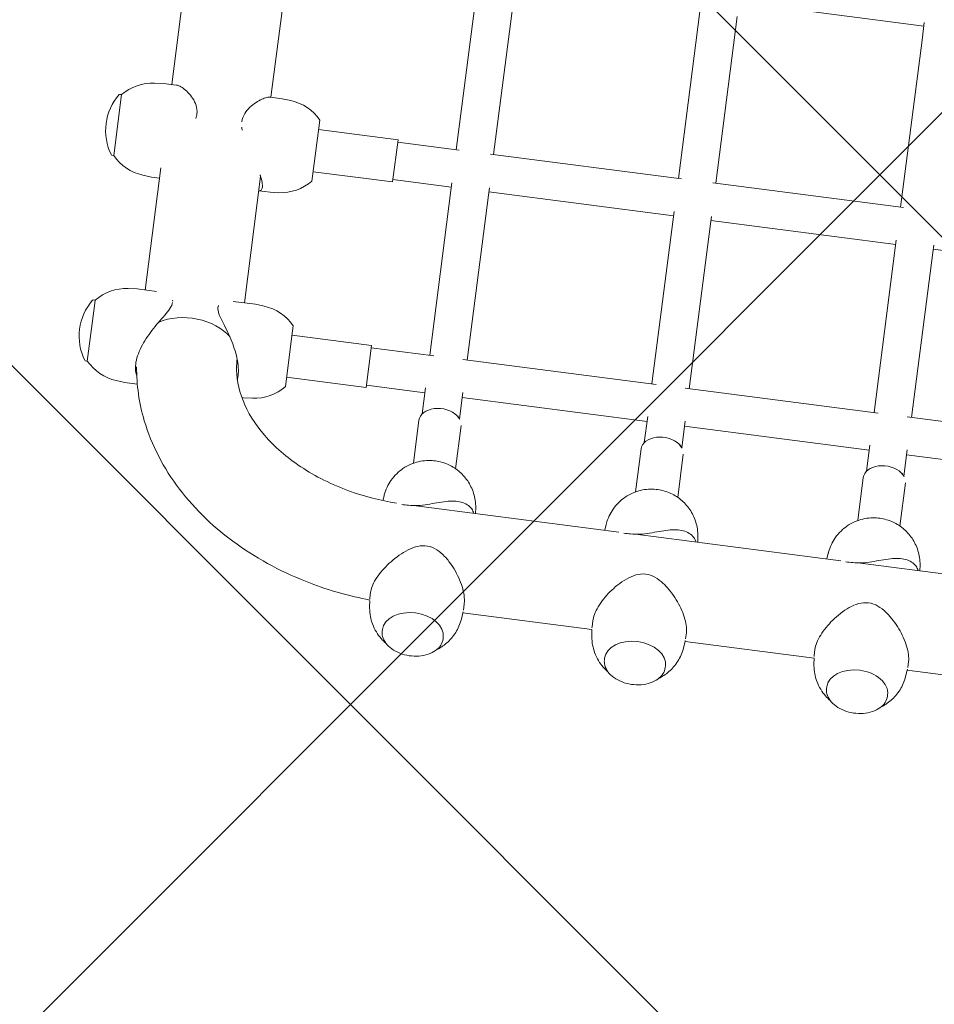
# Model space of a CAD drawing. Header units: metres. Extents: x 5509548 to 5517943, y 5680530 to 5684871.
# Tile 36 of 256: x 5516083.342 to 5516083.73, y 5683294.377 to 5683294.795. Entities that reach past the tile are written whole.
import ezdxf
from ezdxf import colors
from ezdxf.entities.mleader import LeaderData, LeaderLine
from ezdxf.math import Vec2, Vec3

# ---------------------------------------------------------------- set-up
doc = ezdxf.new("R2010")
doc.units = ezdxf.units.M
doc.layers.get('0').update_dxf_attribs({"linetype": 'CONTINUOUS', "lineweight": 18})
for name, color, linetype in [('A-Nawierzchnie', 41, 'CONTINUOUS'), ('A-Plac-Zabaw', 81, 'CONTINUOUS'), ('org', 1, 'CONTINUOUS')]:
    doc.layers.add(name, color=color, linetype=linetype)
doc.styles.get("Standard").update_dxf_attribs({"font": 'simplex.shx'})

# ---------------------------------------------------------------- blocks, each defined once
blk = doc.blocks.new('A$C615C02F7')
at = {"lineweight": 0}
for p, q in [((1093.799738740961, 307.7746992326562), (1093.799738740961, 307.6853169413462)), ((1096.157898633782, 307.6853169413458), (1093.799738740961, 307.6853169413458)), ((1096.399738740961, 307.6853169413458), (1096.157898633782, 307.6853169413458)), ((1096.399738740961, 307.7746992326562), (1096.399738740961, 307.6853169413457)), ((1102.585130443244, 307.7746992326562), (1102.585130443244, 307.6853169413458)), ((1105.185130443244, 307.6853169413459), (1102.585130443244, 307.6853169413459)), ((1105.185130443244, 307.7746992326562), (1105.185130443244, 307.6853169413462)), ((1093.132676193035, 306.3617937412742), (1093.099738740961, 305.9853169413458)), ((1097.066801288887, 306.3617937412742), (1097.099738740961, 305.9853169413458)), ((1101.918067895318, 306.3617937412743), (1101.885130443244, 305.985316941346)), ((1105.85219299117, 306.3617937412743), (1105.885130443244, 305.985316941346)), ((1093.099738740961, 305.4573247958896), (1093.099738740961, 305.9853169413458)), ((1097.099738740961, 305.1568038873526), (1097.099738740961, 305.9853169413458)), ((1101.885130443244, 305.6353169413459), (1101.885130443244, 305.9853169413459)), ((1105.885130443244, 305.445223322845), (1105.885130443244, 305.9853169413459)), ((1102.316518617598, 305.6353169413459), (1097.099738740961, 305.6353169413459)), ((1112.405232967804, 305.6353169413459), (1105.885130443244, 305.6353169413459)), ((1097.099738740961, 301.8738299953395), (1097.099738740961, 300.915316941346)), ((1094.599738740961, 301.3629248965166), (1094.599738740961, 301.3926958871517)), ((1097.099738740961, 301.3953169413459), (1102.498906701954, 301.3953169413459)), ((1101.885130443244, 301.3953169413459), (1101.885130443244, 300.915316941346)), ((1105.885130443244, 301.4173151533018), (1105.885130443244, 300.915316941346)), ((1105.885130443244, 301.3953169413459), (1112.524232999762, 301.3953169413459)), ((1093.099738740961, 300.984676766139), (1093.099738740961, 300.915316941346)), ((1093.132676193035, 300.5388401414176), (1093.099738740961, 300.915316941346)), ((1097.066801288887, 300.5388401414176), (1097.099738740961, 300.915316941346)), ((1101.918067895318, 300.5388401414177), (1101.885130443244, 300.915316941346)), ((1105.85219299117, 300.5388401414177), (1105.885130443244, 300.915316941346)), ((1093.799738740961, 299.215316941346), (1096.182405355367, 299.215316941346)), ((1094.199738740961, 295.8153169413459), (1094.199738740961, 299.215316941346)), ((1095.999738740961, 295.8153169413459), (1095.999738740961, 299.215316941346)), ((1096.182405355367, 299.215316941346), (1096.399738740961, 299.215316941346)), ((1102.585130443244, 299.215316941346), (1104.413548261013, 299.215316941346)), ((1102.985130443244, 295.8153169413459), (1102.985130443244, 299.215316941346)), ((1104.413548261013, 299.215316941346), (1105.185130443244, 299.215316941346)), ((1104.785130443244, 295.8153169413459), (1104.785130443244, 299.215316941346)), ((1094.199738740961, 295.8153169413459), (1095.999738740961, 295.8153169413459)), ((1094.299738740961, 293.3153169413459), (1094.299738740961, 295.8153169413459)), ((1095.899738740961, 293.1379912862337), (1095.899738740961, 295.8153169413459)), ((1102.985130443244, 295.8153169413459), (1104.785130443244, 295.8153169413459)), ((1103.085130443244, 293.3153169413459), (1103.085130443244, 295.815316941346)), ((1104.685130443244, 293.1874777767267), (1104.685130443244, 295.815316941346)), ((1084.978154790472, 294.4759983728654), (1085.253432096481, 294.5088289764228)), ((1085.623433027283, 294.515316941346), (1085.362409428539, 294.515316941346)), ((1089.742929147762, 294.4759983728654), (1089.534092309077, 294.5009050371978)), ((1084.045494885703, 293.815316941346), (1084.111276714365, 293.815316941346)), ((1093.112072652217, 293.4153169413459), (1091.272060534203, 293.4153169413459)), ((1089.491581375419, 284.4081330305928), (1089.491581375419, 293.1858959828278)), ((1093.391217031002, 293.3153169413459), (1094.510397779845, 293.3153169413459)), ((1095.899738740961, 293.3153169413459), (1102.947233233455, 293.3153169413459)), ((1102.947233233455, 293.3153169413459), (1103.264494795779, 293.3153169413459)), ((1104.685130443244, 293.3153169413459), (1111.814210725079, 293.3153169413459)), ((1095.899738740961, 283.6379912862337), (1095.899738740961, 291.8926425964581)), ((1104.685130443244, 283.6874777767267), (1104.685130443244, 291.8431561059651)), ((1093.112072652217, 291.615316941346), (1091.272060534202, 291.615316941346)), ((1093.391217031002, 291.7153169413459), (1094.510397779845, 291.7153169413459)), ((1094.299738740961, 283.8153169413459), (1094.299738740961, 291.7153169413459)), ((1095.899738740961, 291.7153169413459), (1102.947233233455, 291.7153169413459)), ((1102.947233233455, 291.7153169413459), (1103.264494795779, 291.7153169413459)), ((1103.085130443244, 283.8153169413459), (1103.085130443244, 291.7153169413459)), ((1104.685130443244, 291.7153169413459), (1111.814210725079, 291.7153169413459)), ((1084.045494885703, 291.215316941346), (1084.111276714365, 291.215316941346)), ((1084.978154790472, 290.5546355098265), (1085.253432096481, 290.5218049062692)), ((1085.251581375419, 285.0086082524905), (1085.251581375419, 290.5220256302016)), ((1085.623433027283, 290.515316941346), (1085.362409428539, 290.515316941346)), ((1089.742929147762, 290.5546355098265), (1089.491581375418, 290.5246588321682)), ((1084.978154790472, 284.9759983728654), (1085.25343209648, 285.0088289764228)), ((1085.620158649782, 285.015316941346), (1085.362409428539, 285.015316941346)), ((1089.742929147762, 284.9759983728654), (1089.491581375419, 285.0059750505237)), ((1084.045494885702, 284.315316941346), (1084.111276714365, 284.315316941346)), ((1093.112072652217, 283.9153169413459), (1091.272060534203, 283.9153169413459)), ((1093.391217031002, 283.8153169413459), (1094.510397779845, 283.8153169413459)), ((1095.899738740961, 283.8153169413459), (1102.947233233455, 283.8153169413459)), ((1102.947233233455, 283.8153169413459), (1103.264494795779, 283.8153169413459)), ((1104.685130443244, 283.8153169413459), (1111.814210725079, 283.8153169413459)), ((1089.491581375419, 274.9081330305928), (1089.491581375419, 283.6858959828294)), ((1093.391217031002, 282.2153169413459), (1094.510397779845, 282.2153169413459)), ((1094.299738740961, 274.3153169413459), (1094.299738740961, 282.215316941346)), ((1095.899738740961, 274.1379912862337), (1095.899738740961, 282.3926425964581)), ((1095.899738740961, 282.2153169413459), (1102.947233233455, 282.2153169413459)), ((1102.947233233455, 282.2153169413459), (1103.264494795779, 282.2153169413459)), ((1103.085130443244, 274.315316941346), (1103.085130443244, 282.2153169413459)), ((1104.685130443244, 274.1874777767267), (1104.685130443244, 282.3431561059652)), ((1104.685130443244, 282.2153169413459), (1111.814210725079, 282.2153169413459)), ((1112.421216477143, 274.315316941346), (1112.421216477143, 282.2153169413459)), ((1093.112072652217, 282.115316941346), (1091.272060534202, 282.115316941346)), ((1084.045494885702, 281.715316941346), (1084.111276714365, 281.715316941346)), ((1084.978154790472, 281.0546355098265), (1085.25343209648, 281.0218049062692)), ((1085.251581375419, 275.5086082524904), (1085.251581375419, 281.0220256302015)), ((1085.620158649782, 281.015316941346), (1085.362409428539, 281.015316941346)), ((1089.742929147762, 281.0546355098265), (1089.491581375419, 281.0246588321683)), ((1084.978154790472, 275.4759983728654), (1085.253432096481, 275.5088289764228)), ((1085.619995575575, 275.5153169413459), (1085.362409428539, 275.5153169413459)), ((1089.742929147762, 275.4759983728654), (1089.491581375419, 275.5059750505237)), ((1084.045494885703, 274.815316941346), (1084.111276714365, 274.815316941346)), ((1093.112072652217, 274.4153169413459), (1091.272060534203, 274.4153169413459)), ((1093.391217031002, 274.3153169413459), (1094.510397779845, 274.3153169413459)), ((1095.899738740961, 274.3153169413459), (1102.947233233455, 274.3153169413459)), ((1102.947233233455, 274.3153169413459), (1103.264494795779, 274.3153169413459)), ((1104.685130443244, 274.3153169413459), (1111.814210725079, 274.3153169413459)), ((1111.814210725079, 274.3153169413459), (1112.57270022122, 274.3153169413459)), ((1089.491581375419, 265.4081330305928), (1089.491581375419, 274.1858959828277)), ((1093.112072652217, 272.615316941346), (1091.272060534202, 272.615316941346)), ((1093.391217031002, 272.7153169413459), (1094.510397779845, 272.7153169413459)), ((1094.299738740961, 264.8153169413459), (1094.299738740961, 272.7153169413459)), ((1095.899738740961, 264.6379912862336), (1095.899738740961, 272.8926425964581)), ((1095.899738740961, 272.7153169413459), (1102.947233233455, 272.7153169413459)), ((1102.947233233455, 272.7153169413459), (1103.264494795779, 272.7153169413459)), ((1103.085130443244, 264.8153169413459), (1103.085130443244, 272.715316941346)), ((1084.045494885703, 272.215316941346), (1084.111276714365, 272.215316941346)), ((1084.978154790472, 271.5546355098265), (1085.253432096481, 271.5218049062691)), ((1085.251581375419, 266.0086082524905), (1085.251581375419, 271.5220256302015)), ((1085.619995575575, 271.5153169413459), (1085.362409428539, 271.5153169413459)), ((1089.742929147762, 271.5546355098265), (1089.491581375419, 271.5246588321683))]:
    blk.add_line(p, q, dxfattribs=at)
for centre, radius, start, end in [((1095.099738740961, 305.8728169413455), 2.312500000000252, 56.05875755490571, 123.9412424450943), ((1103.885130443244, 305.8728169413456), 2.312500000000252, 56.05875755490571, 123.9412424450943), ((1095.125065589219, 306.1874822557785), 2.000000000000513, 131.5033183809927, 174.9999999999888), ((1093.819738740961, 307.7746992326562), 0.01999999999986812, 123.9412424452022, 180.0000000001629), ((1096.379738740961, 307.7746992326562), 0.01999999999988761, 359.9999999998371, 56.05875755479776), ((1095.074411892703, 306.1874822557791), 2.000000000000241, 4.999999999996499, 48.49668161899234), ((1103.910457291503, 306.1874822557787), 2.000000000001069, 131.5033183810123, 174.9999999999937), ((1102.605130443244, 307.7746992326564), 0.01999999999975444, 123.9412424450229, 180.0000000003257), ((1105.165130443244, 307.7746992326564), 0.01999999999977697, 359.9999999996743, 56.05875755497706), ((1103.859803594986, 306.1874822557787), 2.00000000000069, 5.000000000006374, 48.49668161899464), ((1095.125065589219, 300.7131516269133), 2.000000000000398, 185.0000000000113, 228.4966816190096), ((1095.074411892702, 300.7131516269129), 2.000000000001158, 311.5033183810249, 355.0000000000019), ((1103.910457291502, 300.7131516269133), 2.000000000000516, 185.0000000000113, 228.4966816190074), ((1103.859803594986, 300.7131516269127), 2.000000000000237, 311.5033183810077, 355.0000000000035)]:
    blk.add_arc(centre, radius, start, end, dxfattribs=at)
for centre, major_axis, ratio, start_param, end_param in [((1094.731185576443, 303.5153169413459), (-1.042499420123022e-13, 2.119999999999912), 0.6770245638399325, -2.491027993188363, -0.8647562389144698), ((1085.362409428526, 292.5153169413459), (2.492823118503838e-11, 2.00000000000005), 0.6770245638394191, 8.418799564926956e-12, 0.08056969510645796), ((1084.111276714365, 292.515316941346), (1.13686837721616e-13, -1.299999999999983), 0.677024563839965, 0, 3.141592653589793), ((1085.362409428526, 292.515316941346), (2.492815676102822e-11, -2.000000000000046), 0.6770245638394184, -0.08056969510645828, -8.419112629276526e-12), ((1085.362409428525, 283.0153169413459), (2.492823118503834e-11, 2.000000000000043), 0.6770245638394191, 8.418799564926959e-12, 0.08056969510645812), ((1084.111276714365, 283.015316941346), (0, -1.300000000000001), 0.6770245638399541, 7.02073280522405e-14, 3.141592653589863), ((1085.362409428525, 283.0153169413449), (2.504139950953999e-11, -1.999999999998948), 0.6770245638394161, -0.0805696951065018, -8.418404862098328e-12), ((1085.362409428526, 273.5153169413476), (2.487606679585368e-11, 1.999999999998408), 0.677024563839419, 8.380385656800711e-12, 0.08056969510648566), ((1084.111276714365, 273.515316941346), (9.742403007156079e-14, 1.299999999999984), 0.677024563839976, -1.570796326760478, 6.927791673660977e-14), ((1084.111276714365, 273.515316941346), (0, -1.300000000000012), 0.6770245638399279, 0, 1.57079632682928), ((1085.362409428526, 273.5153169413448), (2.487607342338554e-11, -1.999999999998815), 0.6770245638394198, -0.08056969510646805, -8.379241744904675e-12)]:
    blk.add_ellipse(centre, major_axis=major_axis, ratio=ratio, start_param=start_param, end_param=end_param, dxfattribs=at)
at = {"lineweight": 0, "extrusion": (0, 0, -1)}
for centre, major_axis, ratio, start_param, end_param in [((1094.731185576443, 303.5153169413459), (-1.040278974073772e-13, -2.119999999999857), 0.67702456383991, -2.276836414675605, -0.6505646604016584), ((1093.112072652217, 292.5153169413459), (0, 0.8999999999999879), 0.6770245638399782, -1.012523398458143e-13, 2.416886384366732), ((1093.112072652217, 292.5153169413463), (-6.444844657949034e-13, -0.9000000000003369), 0.6770245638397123, -0.7247062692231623, -4.940492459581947e-13), ((1093.112072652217, 283.0153169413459), (0, 0.8999999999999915), 0.6770245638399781, -1.012523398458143e-13, 2.416886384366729), ((1093.112072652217, 283.0153169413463), (-5.594413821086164e-13, -0.9000000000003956), 0.677024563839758, -0.7247062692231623, -5.234701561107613e-13), ((1093.112072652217, 273.5153169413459), (0, 0.899999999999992), 0.6770245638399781, -1.012523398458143e-13, 2.416886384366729), ((1093.112072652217, 273.5153169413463), (-5.592748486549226e-13, -0.9000000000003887), 0.6770245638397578, -0.7247062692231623, -5.164757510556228e-13)]:
    blk.add_ellipse(centre, major_axis=major_axis, ratio=ratio, start_param=start_param, end_param=end_param, dxfattribs=at)
at = {"lineweight": 0}
for points, knots in [([(1085.283250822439, 294.5118963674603), (1085.338985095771, 295.3872905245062), (1085.468354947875, 296.2556302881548), (1085.947814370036, 298.260662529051), (1086.363077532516, 299.374420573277), (1087.45216151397, 301.4112087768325), (1088.12632429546, 302.3346674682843), (1089.70554893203, 303.8936831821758), (1090.612415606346, 304.5289575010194), (1092.309342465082, 305.278134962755), (1093.059141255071, 305.4879459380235), (1093.822859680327, 305.5804448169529)], [4.798683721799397, 4.798683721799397, 4.798683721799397, 4.798683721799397, 5.026548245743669, 5.026548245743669, 5.340707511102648, 5.340707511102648, 5.654866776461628, 5.654866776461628, 5.969026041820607, 5.969026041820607, 6.194283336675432, 6.194283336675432, 6.194283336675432, 6.194283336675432]), ([(1096.727677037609, 304.4160933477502), (1096.644069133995, 304.4160933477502), (1096.552594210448, 304.4465894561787), (1096.357003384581, 304.5428222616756), (1096.252686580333, 304.6081190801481), (1096.032029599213, 304.7520878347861), (1095.91580357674, 304.8307548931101), (1095.676085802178, 304.9866392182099), (1095.552591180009, 305.0639095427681), (1095.314109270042, 305.2020740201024), (1095.190913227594, 305.2685622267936), (1094.93678340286, 305.3905856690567), (1094.805835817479, 305.4460916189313), (1094.54538549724, 305.5379210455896), (1094.415582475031, 305.5743205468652), (1094.16660873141, 305.6230302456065), (1094.047444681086, 305.6353169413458), (1093.828400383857, 305.6353169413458), (1093.725259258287, 305.6230302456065), (1093.563489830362, 305.580442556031), (1093.500177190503, 305.5554592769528), (1093.443729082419, 305.5248045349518)], [0, 0, 0, 0, 0.4317786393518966, 0.4317786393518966, 0.8635572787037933, 0.8635572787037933, 1.29533591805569, 1.29533591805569, 1.727114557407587, 1.727114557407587, 2.13077413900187, 2.13077413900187, 2.534433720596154, 2.534433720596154, 2.938093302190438, 2.938093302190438, 3.341752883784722, 3.341752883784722, 3.745412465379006, 3.745412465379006, 4.047605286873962, 4.047605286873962, 4.047605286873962, 4.047605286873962]), ([(1105.885130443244, 305.445223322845), (1105.885091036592, 305.4100706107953), (1105.879071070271, 305.3710973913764), (1105.850907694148, 305.2685622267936), (1105.82253519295, 305.2020740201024), (1105.747452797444, 305.0639095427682), (1105.696700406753, 304.9866392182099), (1105.572819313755, 304.8307548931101), (1105.499789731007, 304.7520878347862), (1105.333492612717, 304.6081190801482), (1105.240506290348, 304.5428222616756), (1105.0330919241, 304.4465894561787), (1104.918617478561, 304.4160933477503), (1104.723652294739, 304.4160933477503), (1104.65704932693, 304.4243108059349), (1104.590413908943, 304.4389092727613)], [4.278008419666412, 4.278008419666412, 4.278008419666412, 4.278008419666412, 4.552731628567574, 4.552731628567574, 4.956391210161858, 4.956391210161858, 5.388169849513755, 5.388169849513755, 5.819948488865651, 5.819948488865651, 6.251727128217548, 6.251727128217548, 6.683505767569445, 6.683505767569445, 6.907639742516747, 6.907639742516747, 6.907639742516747, 6.907639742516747]), ([(1093.837404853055, 301.2735744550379), (1093.887514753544, 301.2680906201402), (1093.939410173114, 301.265316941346), (1094.104711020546, 301.265316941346), (1094.226071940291, 301.2776036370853), (1094.478565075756, 301.3263133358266), (1094.609691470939, 301.3627128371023), (1094.87187579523, 301.4545422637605), (1095.00323706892, 301.5100482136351), (1095.257378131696, 301.6320716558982), (1095.380172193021, 301.6985598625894), (1095.61719853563, 301.8367243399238), (1095.739540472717, 301.913994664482), (1095.976168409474, 302.0698789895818), (1096.090460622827, 302.1485460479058), (1096.306517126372, 302.2925148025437), (1096.408176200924, 302.3578116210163), (1096.597672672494, 302.4540444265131), (1096.685710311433, 302.4845405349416), (1096.765379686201, 302.4845405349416)], [9.83346872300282, 9.83346872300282, 9.83346872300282, 9.83346872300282, 10.02525865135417, 10.02525865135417, 10.42891823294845, 10.42891823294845, 10.83257781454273, 10.83257781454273, 11.23623739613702, 11.23623739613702, 11.6398969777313, 11.6398969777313, 12.0716756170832, 12.0716756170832, 12.5034542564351, 12.5034542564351, 12.93523289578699, 12.93523289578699, 13.36701153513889, 13.36701153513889, 13.36701153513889, 13.36701153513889]), ([(1104.698080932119, 302.4845405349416), (1104.829580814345, 302.4845405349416), (1104.947743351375, 302.4540444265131), (1105.163380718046, 302.3578116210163), (1105.260911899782, 302.2925148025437), (1105.437096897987, 302.1485460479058), (1105.515466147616, 302.0698789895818), (1105.650601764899, 301.913994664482), (1105.707270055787, 301.8367243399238), (1105.793983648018, 301.6985598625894), (1105.828458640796, 301.6320716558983), (1105.873346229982, 301.5138478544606), (1105.88511371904, 301.4614771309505), (1105.885130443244, 301.4173151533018)], [0, 0, 0, 0, 0.4317786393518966, 0.4317786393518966, 0.8635572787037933, 0.8635572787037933, 1.29533591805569, 1.29533591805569, 1.727114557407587, 1.727114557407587, 2.13077413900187, 2.13077413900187, 2.509294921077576, 2.509294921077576, 2.509294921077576, 2.509294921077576]), ([(1089.498343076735, 293.9090053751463), (1089.522220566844, 294.6037075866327), (1089.609844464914, 295.2932608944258), (1089.930611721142, 296.7330645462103), (1090.188193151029, 297.4700376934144), (1090.830500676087, 298.780708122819), (1091.215077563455, 299.3534601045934), (1092.060701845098, 300.3005428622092), (1092.522189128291, 300.6677263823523), (1093.461534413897, 301.1870199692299), (1093.937628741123, 301.3332106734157), (1094.505583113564, 301.3890603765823), (1094.603599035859, 301.3943045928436), (1094.701600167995, 301.395184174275)], [4.759057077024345, 4.759057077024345, 4.759057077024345, 4.759057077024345, 5.00633368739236, 5.00633368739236, 5.299845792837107, 5.299845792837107, 5.593824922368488, 5.593824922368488, 5.89678144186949, 5.89678144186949, 6.210940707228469, 6.210940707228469, 6.276579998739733, 6.276579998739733, 6.276579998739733, 6.276579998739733]), ([(1101.886166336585, 301.3953169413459), (1101.890074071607, 301.3556492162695), (1101.904999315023, 301.3239110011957), (1101.96020812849, 301.2776036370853), (1102.00311431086, 301.265316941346), (1102.112499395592, 301.265316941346), (1102.180606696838, 301.2776036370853), (1102.339261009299, 301.3263133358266), (1102.429789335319, 301.3627128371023), (1102.539480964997, 301.4141786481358), (1102.551422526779, 301.41986993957), (1102.563463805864, 301.4256898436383)], [9.25775601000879, 9.25775601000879, 9.25775601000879, 9.25775601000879, 9.621599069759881, 9.621599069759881, 10.02525865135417, 10.02525865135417, 10.42891823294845, 10.42891823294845, 10.83257781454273, 10.83257781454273, 10.8813803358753, 10.8813803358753, 10.8813803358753, 10.8813803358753]), ([(1083.55859835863, 293.6022185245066), (1083.608268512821, 293.6771894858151), (1083.665808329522, 293.7530281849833), (1083.873935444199, 293.9857652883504), (1084.059556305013, 294.1427558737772), (1084.485581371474, 294.3639946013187), (1084.706506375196, 294.4388133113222), (1084.953682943, 294.4729641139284), (1084.965904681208, 294.4745373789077), (1084.978154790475, 294.4759983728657)], [5.486963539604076, 5.486963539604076, 5.486963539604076, 5.486963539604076, 5.635168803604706, 5.635168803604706, 5.945099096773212, 5.945099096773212, 6.189916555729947, 6.189916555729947, 6.202615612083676, 6.202615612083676, 6.202615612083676, 6.202615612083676]), ([(1085.623433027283, 294.515316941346), (1085.654004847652, 294.5152931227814), (1085.68560247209, 294.5135474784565), (1085.808953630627, 294.5003124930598), (1085.909528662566, 294.4766638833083), (1086.122693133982, 294.4024506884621), (1086.235272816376, 294.3519099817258), (1086.463011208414, 294.2291544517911), (1086.578424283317, 294.1568226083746), (1086.802635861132, 293.9981087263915), (1086.911426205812, 293.9117289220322), (1087.120170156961, 293.7288215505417), (1087.227288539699, 293.6248630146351), (1087.428468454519, 293.4033205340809), (1087.522614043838, 293.2858122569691), (1087.685304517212, 293.0411957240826), (1087.753901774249, 292.9143659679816), (1087.848785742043, 292.6508204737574), (1087.874846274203, 292.5139637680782), (1087.860726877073, 292.2268678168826), (1087.821313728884, 292.0922198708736), (1087.700896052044, 291.8365771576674), (1087.620104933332, 291.715463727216), (1087.434075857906, 291.4855261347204), (1087.328813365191, 291.3769894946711), (1087.106864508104, 291.176227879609), (1086.990101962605, 291.0840873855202), (1086.764585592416, 290.9259537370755), (1086.647971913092, 290.8532582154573), (1086.409642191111, 290.7249016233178), (1086.287934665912, 290.6692456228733), (1086.049866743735, 290.5819662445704), (1085.933242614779, 290.5502694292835), (1085.75376302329, 290.5210491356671), (1085.68660000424, 290.515368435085), (1085.623433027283, 290.515316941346)], [3.197384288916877, 3.197384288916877, 3.197384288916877, 3.197384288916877, 3.341752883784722, 3.341752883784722, 3.745412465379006, 3.745412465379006, 4.14907204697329, 4.14907204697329, 4.552731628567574, 4.552731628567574, 4.956391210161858, 4.956391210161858, 5.388169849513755, 5.388169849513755, 5.819948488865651, 5.819948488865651, 6.251727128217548, 6.251727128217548, 6.683505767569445, 6.683505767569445, 7.115284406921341, 7.115284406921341, 7.547063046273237, 7.547063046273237, 7.978841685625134, 7.978841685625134, 8.41062032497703, 8.41062032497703, 8.814279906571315, 8.814279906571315, 9.217939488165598, 9.217939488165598, 9.621599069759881, 9.621599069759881, 9.880890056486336, 9.880890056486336, 9.880890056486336, 9.880890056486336]), ([(1089.742929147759, 290.5546355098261), (1089.953521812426, 290.5797515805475), (1090.154558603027, 290.6389376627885), (1090.523715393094, 290.8069386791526), (1090.687086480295, 290.9186257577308), (1090.97933671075, 291.1760501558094), (1091.097198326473, 291.3237565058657), (1091.299574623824, 291.6451069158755), (1091.36984647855, 291.8169002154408), (1091.473334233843, 292.1831833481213), (1091.494746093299, 292.3749435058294), (1091.484047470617, 292.7767807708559), (1091.447740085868, 292.9879231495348), (1091.287444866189, 293.4097487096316), (1091.174803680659, 293.6193665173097), (1090.847148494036, 293.9857652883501), (1090.661527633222, 294.1427558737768), (1090.235502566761, 294.3639946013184), (1090.014577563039, 294.4388133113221), (1089.767400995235, 294.4729641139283), (1089.755179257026, 294.4745373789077), (1089.74292914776, 294.4759983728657)], [3.22216234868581, 3.22216234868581, 3.22216234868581, 3.22216234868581, 3.440472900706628, 3.440472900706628, 3.679322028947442, 3.679322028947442, 3.963137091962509, 3.963137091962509, 4.317042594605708, 4.317042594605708, 4.751694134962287, 4.751694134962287, 5.223854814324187, 5.223854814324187, 5.635168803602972, 5.635168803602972, 5.94509909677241, 5.94509909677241, 6.189916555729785, 6.189916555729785, 6.202615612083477, 6.202615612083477, 6.202615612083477, 6.202615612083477]), ([(1084.045494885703, 291.215316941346), (1083.951601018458, 291.215316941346), (1083.857761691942, 291.2373339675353), (1083.679193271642, 291.3230829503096), (1083.594574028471, 291.3871489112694), (1083.442760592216, 291.5512219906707), (1083.37577066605, 291.6516048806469), (1083.266617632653, 291.8782923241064), (1083.224548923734, 292.0046468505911), (1083.169629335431, 292.27033008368), (1083.156789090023, 292.4096147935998), (1083.161588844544, 292.6870760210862), (1083.179222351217, 292.8252051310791), (1083.24326060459, 293.0864635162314), (1083.289659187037, 293.209547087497), (1083.406756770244, 293.4281916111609), (1083.477435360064, 293.5237310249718), (1083.63602931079, 293.6771050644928), (1083.723879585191, 293.735069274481), (1083.89067343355, 293.8003924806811), (1083.968073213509, 293.815316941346), (1084.045494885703, 293.815316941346)], [3.141592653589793, 3.141592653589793, 3.141592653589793, 3.141592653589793, 3.455922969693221, 3.455922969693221, 3.773276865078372, 3.773276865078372, 4.094172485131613, 4.094172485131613, 4.416056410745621, 4.416056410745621, 4.737934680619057, 4.737934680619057, 5.059755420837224, 5.059755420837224, 5.381649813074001, 5.381649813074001, 5.703484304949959, 5.703484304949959, 6.023999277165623, 6.023999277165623, 6.283185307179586, 6.283185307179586, 6.283185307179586, 6.283185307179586]), ([(1089.515986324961, 293.0087156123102), (1089.491947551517, 293.1481933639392), (1089.481657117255, 293.2763360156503), (1089.473903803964, 293.4959065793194), (1089.474329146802, 293.5899865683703), (1089.474498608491, 293.6783784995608)], [0, 0, 0, 0, 0.4317786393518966, 0.4317786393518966, 0.7940899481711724, 0.7940899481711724, 0.7940899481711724, 0.7940899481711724]), ([(1089.491581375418, 290.6008612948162), (1089.55699172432, 290.6315001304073), (1089.615857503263, 290.6704014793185), (1089.731530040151, 290.7764904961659), (1089.783179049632, 290.8485257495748), (1089.858642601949, 291.010964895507), (1089.882582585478, 291.1015355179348), (1089.906196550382, 291.2926852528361), (1089.905905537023, 291.3932656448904), (1089.887839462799, 291.6011292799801), (1089.868063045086, 291.7165192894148), (1089.812072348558, 291.9570643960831), (1089.775872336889, 292.0821566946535), (1089.696647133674, 292.3376973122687), (1089.653713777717, 292.4678860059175), (1089.575201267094, 292.7335742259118), (1089.540025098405, 292.8692378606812), (1089.515986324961, 293.0087156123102)], [10.1135148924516, 10.1135148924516, 10.1135148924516, 10.1135148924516, 10.42891823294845, 10.42891823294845, 10.83257781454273, 10.83257781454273, 11.23623739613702, 11.23623739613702, 11.6398969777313, 11.6398969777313, 12.0716756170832, 12.0716756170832, 12.5034542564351, 12.5034542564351, 12.93523289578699, 12.93523289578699, 13.36701153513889, 13.36701153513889, 13.36701153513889, 13.36701153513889]), ([(1084.978154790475, 290.5546355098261), (1084.767562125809, 290.5797515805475), (1084.566525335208, 290.6389376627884), (1084.197368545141, 290.8069386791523), (1084.03399745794, 290.9186257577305), (1083.755906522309, 291.1635781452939), (1083.645230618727, 291.2976546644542), (1083.55859835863, 291.4284153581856)], [3.222162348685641, 3.222162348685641, 3.222162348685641, 3.222162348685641, 3.440472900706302, 3.440472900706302, 3.679322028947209, 3.679322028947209, 3.937814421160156, 3.937814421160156, 3.937814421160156, 3.937814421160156]), ([(1083.55859835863, 284.1022185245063), (1083.608268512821, 284.177189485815), (1083.665808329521, 284.2530281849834), (1083.873935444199, 284.4857652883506), (1084.059556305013, 284.6427558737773), (1084.485581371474, 284.8639946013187), (1084.706506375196, 284.9388133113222), (1084.953682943, 284.9729641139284), (1084.965904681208, 284.9745373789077), (1084.978154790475, 284.9759983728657)], [5.486963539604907, 5.486963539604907, 5.486963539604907, 5.486963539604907, 5.635168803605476, 5.635168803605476, 5.945099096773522, 5.945099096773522, 6.189916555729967, 6.189916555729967, 6.202615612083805, 6.202615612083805, 6.202615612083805, 6.202615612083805]), ([(1085.620158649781, 285.015316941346), (1085.705626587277, 285.0152897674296), (1085.799806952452, 285.0035726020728), (1086.008237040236, 284.9547312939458), (1086.123500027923, 284.9155625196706), (1086.357943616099, 284.8141468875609), (1086.47738479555, 284.7518093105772), (1086.710548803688, 284.6112214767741), (1086.824263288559, 284.5329751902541), (1087.043510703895, 284.3647259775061), (1087.156640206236, 284.2677180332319), (1087.370710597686, 284.0583002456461), (1087.471730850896, 283.9459716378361), (1087.64880524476, 283.7096984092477), (1087.724894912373, 283.5860384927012), (1087.835420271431, 283.3266538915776), (1087.869637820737, 283.1908014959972), (1087.872714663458, 282.9029849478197), (1087.841406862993, 282.7666512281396), (1087.736445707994, 282.5055444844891), (1087.663013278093, 282.3806388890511), (1087.491024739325, 282.1411668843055), (1087.392427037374, 282.0268832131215), (1087.182882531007, 281.8129369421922), (1087.071854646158, 281.7133536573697), (1086.856262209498, 281.5397058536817), (1086.744252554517, 281.4584775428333), (1086.514165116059, 281.3112743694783), (1086.396095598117, 281.2453028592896), (1086.16390297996, 281.1361564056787), (1086.04952134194, 281.0928812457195), (1085.833793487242, 281.0336360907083), (1085.732457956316, 281.0176905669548), (1085.634256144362, 281.0154002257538), (1085.627184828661, 281.0153182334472), (1085.620158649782, 281.015316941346)], [3.373294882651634, 3.373294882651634, 3.373294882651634, 3.373294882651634, 3.745412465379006, 3.745412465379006, 4.14907204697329, 4.14907204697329, 4.552731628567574, 4.552731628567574, 4.956391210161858, 4.956391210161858, 5.388169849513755, 5.388169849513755, 5.819948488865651, 5.819948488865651, 6.251727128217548, 6.251727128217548, 6.683505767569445, 6.683505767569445, 7.115284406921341, 7.115284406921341, 7.547063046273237, 7.547063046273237, 7.978841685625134, 7.978841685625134, 8.41062032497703, 8.41062032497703, 8.814279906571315, 8.814279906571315, 9.217939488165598, 9.217939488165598, 9.621599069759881, 9.621599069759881, 10.02525865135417, 10.02525865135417, 10.05680065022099, 10.05680065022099, 10.05680065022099, 10.05680065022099]), ([(1089.742929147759, 281.0546355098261), (1089.953521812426, 281.0797515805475), (1090.154558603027, 281.1389376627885), (1090.523715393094, 281.3069386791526), (1090.687086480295, 281.4186257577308), (1090.97933671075, 281.6760501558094), (1091.097198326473, 281.8237565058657), (1091.299574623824, 282.1451069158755), (1091.36984647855, 282.3169002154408), (1091.473334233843, 282.6831833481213), (1091.494746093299, 282.8749435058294), (1091.484047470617, 283.2767807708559), (1091.447740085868, 283.4879231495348), (1091.287444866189, 283.9097487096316), (1091.174803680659, 284.1193665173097), (1090.847148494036, 284.4857652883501), (1090.661527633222, 284.6427558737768), (1090.235502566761, 284.8639946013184), (1090.014577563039, 284.9388133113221), (1089.767400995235, 284.9729641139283), (1089.755179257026, 284.9745373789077), (1089.74292914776, 284.9759983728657)], [3.22216234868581, 3.22216234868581, 3.22216234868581, 3.22216234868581, 3.440472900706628, 3.440472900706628, 3.679322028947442, 3.679322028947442, 3.963137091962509, 3.963137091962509, 4.317042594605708, 4.317042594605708, 4.751694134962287, 4.751694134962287, 5.223854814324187, 5.223854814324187, 5.635168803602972, 5.635168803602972, 5.94509909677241, 5.94509909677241, 6.189916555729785, 6.189916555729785, 6.202615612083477, 6.202615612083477, 6.202615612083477, 6.202615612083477]), ([(1084.045494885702, 281.715316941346), (1083.951601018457, 281.715316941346), (1083.857761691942, 281.7373339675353), (1083.679193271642, 281.8230829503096), (1083.594574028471, 281.8871489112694), (1083.442760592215, 282.0512219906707), (1083.37577066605, 282.1516048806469), (1083.266617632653, 282.3782923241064), (1083.224548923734, 282.5046468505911), (1083.169629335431, 282.77033008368), (1083.156789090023, 282.9096147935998), (1083.161588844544, 283.1870760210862), (1083.179222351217, 283.3252051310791), (1083.24326060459, 283.5864635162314), (1083.289659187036, 283.709547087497), (1083.406756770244, 283.9281916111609), (1083.477435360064, 284.0237310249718), (1083.63602931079, 284.1771050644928), (1083.723879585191, 284.235069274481), (1083.89067343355, 284.3003924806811), (1083.968073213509, 284.315316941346), (1084.045494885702, 284.315316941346)], [3.141592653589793, 3.141592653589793, 3.141592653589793, 3.141592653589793, 3.455922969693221, 3.455922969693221, 3.773276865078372, 3.773276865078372, 4.094172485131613, 4.094172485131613, 4.416056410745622, 4.416056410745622, 4.737934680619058, 4.737934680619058, 5.059755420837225, 5.059755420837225, 5.381649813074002, 5.381649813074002, 5.70348430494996, 5.70348430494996, 6.023999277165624, 6.023999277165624, 6.283185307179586, 6.283185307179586, 6.283185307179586, 6.283185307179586]), ([(1089.515986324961, 283.5087156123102), (1089.491947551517, 283.6481933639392), (1089.481657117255, 283.7763360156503), (1089.473797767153, 283.9989094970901), (1089.47435820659, 284.095621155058), (1089.474508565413, 284.1863158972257)], [0, 0, 0, 0, 0.4317786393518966, 0.4317786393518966, 0.8049501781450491, 0.8049501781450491, 0.8049501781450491, 0.8049501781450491]), ([(1089.491581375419, 281.1008612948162), (1089.556991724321, 281.1315001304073), (1089.615857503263, 281.1704014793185), (1089.731530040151, 281.2764904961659), (1089.783179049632, 281.3485257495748), (1089.858642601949, 281.510964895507), (1089.882582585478, 281.6015355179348), (1089.906196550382, 281.7926852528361), (1089.905905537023, 281.8932656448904), (1089.887839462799, 282.1011292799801), (1089.868063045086, 282.2165192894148), (1089.812072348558, 282.4570643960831), (1089.775872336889, 282.5821566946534), (1089.696647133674, 282.8376973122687), (1089.653713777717, 282.9678860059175), (1089.575201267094, 283.2335742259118), (1089.540025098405, 283.3692378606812), (1089.515986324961, 283.5087156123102)], [10.11351489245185, 10.11351489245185, 10.11351489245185, 10.11351489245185, 10.42891823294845, 10.42891823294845, 10.83257781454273, 10.83257781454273, 11.23623739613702, 11.23623739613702, 11.6398969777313, 11.6398969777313, 12.0716756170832, 12.0716756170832, 12.5034542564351, 12.5034542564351, 12.93523289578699, 12.93523289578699, 13.36701153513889, 13.36701153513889, 13.36701153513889, 13.36701153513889]), ([(1084.978154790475, 281.0546355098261), (1084.767562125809, 281.0797515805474), (1084.566525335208, 281.1389376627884), (1084.197368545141, 281.3069386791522), (1084.03399745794, 281.4186257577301), (1083.755906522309, 281.6635781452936), (1083.645230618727, 281.7976546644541), (1083.55859835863, 281.9284153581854)], [3.22216234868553, 3.22216234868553, 3.22216234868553, 3.22216234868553, 3.440472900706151, 3.440472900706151, 3.679322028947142, 3.679322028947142, 3.93781442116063, 3.93781442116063, 3.93781442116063, 3.93781442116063]), ([(1083.55859835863, 274.6022185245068), (1083.608268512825, 274.6771894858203), (1083.665808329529, 274.7530281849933), (1083.873935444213, 274.9857652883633), (1084.059556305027, 275.1427558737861), (1084.485581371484, 275.3639946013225), (1084.706506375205, 275.4388133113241), (1084.953682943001, 275.4729641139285), (1084.965904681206, 275.4745373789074), (1084.978154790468, 275.475998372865)], [5.486963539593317, 5.486963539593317, 5.486963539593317, 5.486963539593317, 5.635168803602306, 5.635168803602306, 5.945099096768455, 5.945099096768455, 6.189916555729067, 6.189916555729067, 6.202615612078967, 6.202615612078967, 6.202615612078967, 6.202615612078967]), ([(1085.619995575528, 275.515316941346), (1085.711091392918, 275.5153169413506), (1085.812585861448, 275.5015256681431), (1086.028924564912, 275.4464826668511), (1086.143757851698, 275.4052555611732), (1086.377096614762, 275.2999613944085), (1086.495861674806, 275.235798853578), (1086.727505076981, 275.0918854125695), (1086.84037511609, 275.0121381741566), (1087.05780946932, 274.8411683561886), (1087.169895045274, 274.7428604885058), (1087.381714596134, 274.5311520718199), (1087.481528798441, 274.4178318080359), (1087.656068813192, 274.1799295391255), (1087.730833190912, 274.0556312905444), (1087.838581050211, 273.7953531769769), (1087.871345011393, 273.659243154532), (1087.871345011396, 273.5153169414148)], [10.02525865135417, 10.02525865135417, 10.02525865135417, 10.02525865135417, 10.42891823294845, 10.42891823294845, 10.83257781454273, 10.83257781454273, 11.23623739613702, 11.23623739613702, 11.6398969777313, 11.6398969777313, 12.0716756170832, 12.0716756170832, 12.5034542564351, 12.5034542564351, 12.93523289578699, 12.93523289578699, 13.36701153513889, 13.36701153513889, 13.36701153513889, 13.36701153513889]), ([(1089.742929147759, 271.5546355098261), (1089.953521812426, 271.5797515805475), (1090.154558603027, 271.6389376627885), (1090.523715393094, 271.8069386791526), (1090.687086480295, 271.9186257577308), (1090.97933671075, 272.1760501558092), (1091.097198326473, 272.3237565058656), (1091.299574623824, 272.6451069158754), (1091.36984647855, 272.8169002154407), (1091.473334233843, 273.1831833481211), (1091.494746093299, 273.3749435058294), (1091.484047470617, 273.7767807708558), (1091.447740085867, 273.9879231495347), (1091.287444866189, 274.4097487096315), (1091.174803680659, 274.6193665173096), (1090.847148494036, 274.98576528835), (1090.661527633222, 275.1427558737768), (1090.235502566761, 275.3639946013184), (1090.014577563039, 275.4388133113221), (1089.767400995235, 275.4729641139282), (1089.755179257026, 275.4745373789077), (1089.74292914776, 275.4759983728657)], [3.222162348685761, 3.222162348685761, 3.222162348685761, 3.222162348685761, 3.440472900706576, 3.440472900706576, 3.679322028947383, 3.679322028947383, 3.963137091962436, 3.963137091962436, 4.317042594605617, 4.317042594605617, 4.75169413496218, 4.75169413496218, 5.223854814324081, 5.223854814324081, 5.635168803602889, 5.635168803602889, 5.945099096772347, 5.945099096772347, 6.189916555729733, 6.189916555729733, 6.202615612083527, 6.202615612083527, 6.202615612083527, 6.202615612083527]), ([(1084.045494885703, 272.215316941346), (1083.951601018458, 272.215316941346), (1083.857761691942, 272.2373339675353), (1083.679193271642, 272.3230829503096), (1083.594574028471, 272.3871489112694), (1083.442760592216, 272.5512219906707), (1083.37577066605, 272.6516048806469), (1083.266617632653, 272.8782923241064), (1083.224548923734, 273.0046468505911), (1083.169629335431, 273.27033008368), (1083.156789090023, 273.4096147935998), (1083.161588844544, 273.6870760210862), (1083.179222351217, 273.8252051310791), (1083.24326060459, 274.0864635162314), (1083.289659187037, 274.209547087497), (1083.406756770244, 274.4281916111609), (1083.477435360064, 274.5237310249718), (1083.63602931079, 274.6771050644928), (1083.723879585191, 274.735069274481), (1083.89067343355, 274.8003924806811), (1083.968073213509, 274.815316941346), (1084.045494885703, 274.815316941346)], [3.141592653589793, 3.141592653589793, 3.141592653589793, 3.141592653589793, 3.455922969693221, 3.455922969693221, 3.773276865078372, 3.773276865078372, 4.094172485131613, 4.094172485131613, 4.416056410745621, 4.416056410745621, 4.737934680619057, 4.737934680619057, 5.059755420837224, 5.059755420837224, 5.381649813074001, 5.381649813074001, 5.703484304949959, 5.703484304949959, 6.023999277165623, 6.023999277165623, 6.283185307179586, 6.283185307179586, 6.283185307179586, 6.283185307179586]), ([(1089.515986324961, 274.0087156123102), (1089.491947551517, 274.1481933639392), (1089.481657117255, 274.2763360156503), (1089.473797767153, 274.4989094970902), (1089.47435820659, 274.5956211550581), (1089.474508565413, 274.6863158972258)], [0, 0, 0, 0, 0.4317786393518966, 0.4317786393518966, 0.8049501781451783, 0.8049501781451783, 0.8049501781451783, 0.8049501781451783]), ([(1089.491581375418, 271.6008612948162), (1089.55699172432, 271.6315001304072), (1089.615857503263, 271.6704014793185), (1089.731530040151, 271.7764904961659), (1089.783179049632, 271.8485257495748), (1089.858642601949, 272.010964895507), (1089.882582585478, 272.1015355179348), (1089.906196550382, 272.2926852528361), (1089.905905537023, 272.3932656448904), (1089.887839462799, 272.6011292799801), (1089.868063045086, 272.7165192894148), (1089.812072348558, 272.9570643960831), (1089.775872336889, 273.0821566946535), (1089.696647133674, 273.3376973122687), (1089.653713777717, 273.4678860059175), (1089.575201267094, 273.7335742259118), (1089.540025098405, 273.8692378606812), (1089.515986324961, 274.0087156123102)], [10.11351489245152, 10.11351489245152, 10.11351489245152, 10.11351489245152, 10.42891823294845, 10.42891823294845, 10.83257781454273, 10.83257781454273, 11.23623739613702, 11.23623739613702, 11.6398969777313, 11.6398969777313, 12.0716756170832, 12.0716756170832, 12.5034542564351, 12.5034542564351, 12.93523289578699, 12.93523289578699, 13.36701153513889, 13.36701153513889, 13.36701153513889, 13.36701153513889]), ([(1087.871345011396, 273.5153169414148), (1087.8713450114, 273.3713907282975), (1087.838581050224, 273.2352807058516), (1087.730833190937, 272.9750025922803), (1087.656068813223, 272.8507043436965), (1087.481528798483, 272.6128020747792), (1087.381714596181, 272.4994818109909), (1087.169895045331, 272.2877733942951), (1087.057809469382, 272.1894655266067), (1086.84037511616, 272.0184957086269), (1086.727505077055, 271.9387484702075), (1086.495861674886, 271.7948350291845), (1086.377096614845, 271.7306724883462), (1086.143757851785, 271.6253783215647), (1086.028924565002, 271.5841512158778), (1085.812585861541, 271.5291082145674), (1085.711091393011, 271.5153169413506), (1085.619995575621, 271.5153169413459)], [0, 0, 0, 0, 0.4317786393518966, 0.4317786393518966, 0.8635572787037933, 0.8635572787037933, 1.29533591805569, 1.29533591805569, 1.727114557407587, 1.727114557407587, 2.13077413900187, 2.13077413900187, 2.534433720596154, 2.534433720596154, 2.938093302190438, 2.938093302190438, 3.341752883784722, 3.341752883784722, 3.341752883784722, 3.341752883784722]), ([(1084.978154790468, 271.554635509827), (1084.767562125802, 271.579751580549), (1084.566525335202, 271.6389376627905), (1084.197368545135, 271.8069386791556), (1084.033997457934, 271.9186257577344), (1083.755906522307, 272.1635781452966), (1083.645230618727, 272.2976546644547), (1083.55859835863, 272.4284153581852)], [3.22216234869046, 3.22216234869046, 3.22216234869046, 3.22216234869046, 3.440472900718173, 3.440472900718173, 3.679322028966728, 3.679322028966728, 3.937814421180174, 3.937814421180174, 3.937814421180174, 3.937814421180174])]:
    blk.add_open_spline(points, degree=3, knots=knots, dxfattribs=at)
for points in [[(1096.819363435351, 304.4296463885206), (1096.791340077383, 304.4208918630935), (1096.760841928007, 304.4160933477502), (1096.727677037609, 304.4160933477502)], [(1096.765379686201, 302.4845405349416), (1096.837244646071, 302.4845405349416), (1096.895259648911, 302.4597265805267), (1096.942135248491, 302.4195512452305)], [(1104.344254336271, 302.4195512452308), (1104.461613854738, 302.4597265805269), (1104.579462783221, 302.4845405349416), (1104.698080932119, 302.4845405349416)]]:
    blk.add_open_spline(points, degree=3, dxfattribs=at)

msp = doc.modelspace()

# ---------------------------------------------------------------- hatches: boundary and pattern name
at = {"layer": 'A-Nawierzchnie', "linetype": 'ByBlock', "true_color": 0xb7e0ab, "transparency": 33554687}
h = msp.add_hatch(dxfattribs=at)
h.set_pattern_fill('ANSI37', color=9, scale=0.1, style=0)
h.set_pattern_definition([(45, (615.2743167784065, 129.3192508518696), (-0.2245064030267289, 0.2245064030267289), []), (135, (615.2743167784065, 129.3192508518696), (-0.2245064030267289, -0.2245064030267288), [])])
h.paths.add_polyline_path([(5516099.6639383, 5683319.509563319), (5516093.18050492, 5683320.492467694, 0.02400827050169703), (5516090.889116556, 5683320.728043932), (5516071.666547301, 5683321.775596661, -0.02484724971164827), (5516069.295594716, 5683322.023371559), (5516062.302756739, 5683323.108692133, -0.3638266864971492), (5516061.032989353, 5683324.559218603), (5516063.231110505, 5683324.230619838), (5516064.490548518, 5683332.646905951), (5516062.29494606, 5683332.975128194), (5516065.4430103, 5683353.379441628, 0.414213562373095), (5516062.9339508, 5683356.800643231), (5516050.08979864, 5683358.776220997, 0.4141947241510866), (5516046.668626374, 5683356.267352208), (5516042.257273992, 5683327.598946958, 0.4142317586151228), (5516044.766305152, 5683324.177561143), (5516053.343595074, 5683322.858275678, -0.02007901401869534), (5516053.579985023, 5683322.812134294), (5516052.668604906, 5683316.935679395), (5516054.150876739, 5683316.705803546), (5516053.920999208, 5683315.223525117), (5516046.954293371, 5683316.304038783), (5516046.53358273, 5683313.591470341), (5516044.962368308, 5683313.835160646), (5516043.961552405, 5683307.382313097), (5516045.532766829, 5683307.138622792), (5516044.092847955, 5683297.854620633), (5516044.241075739, 5683297.831630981), (5516044.011179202, 5683296.349353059), (5516069.871986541, 5683292.33842502), (5516070.101883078, 5683293.820702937), (5516070.250110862, 5683293.797713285), (5516071.690029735, 5683303.081715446), (5516073.26124416, 5683302.838025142), (5516074.262060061, 5683309.290872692), (5516072.690845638, 5683309.534562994), (5516073.111556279, 5683312.247131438), (5516066.144886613, 5683313.327639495), (5516066.374772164, 5683314.809910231), (5516068.140582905, 5683314.536067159), (5516068.712784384, 5683314.452779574), (5516069.444190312, 5683314.361830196), (5516070.42180041, 5683314.267207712), (5516071.256411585, 5683314.210627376), (5516075.58645081, 5683313.974792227), (5516074.85022779, 5683300.465115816), (5516082.256583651, 5683299.380121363), (5516080.796957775, 5683289.416467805), (5516090.875183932, 5683287.94005766), (5516092.610210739, 5683299.78364581), (5516076.426464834, 5683302.154484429), (5516076.852947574, 5683309.980433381), (5516087.948828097, 5683309.370979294), (5516088.305421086, 5683315.861425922), (5516090.617040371, 5683315.735451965, -0.02400827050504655), (5516092.431056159, 5683315.548954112), (5516098.599416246, 5683314.613815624), (5516098.31852322, 5683313.306826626), (5516091.99430035, 5683314.28274265), (5516090.39067605, 5683303.90295513), (5516099.094000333, 5683302.561238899), (5516096.496908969, 5683285.74680292), (5516069.794551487, 5683289.86845434), (5516048.342630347, 5683290.09877717), (5516034.965910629, 5683291.963955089), (5516037.042734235, 5683305.715577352), (5516039.999341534, 5683324.308768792), (5516043.122031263, 5683343.075807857), (5516045.796543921, 5683360.442185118), (5516068.332659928, 5683356.975872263), (5516067.979837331, 5683322.47700484), (5516099.929928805, 5683320.735853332)])
at = {"layer": 'A-Nawierzchnie', "linetype": 'ByBlock', "true_color": 0xffffc6, "transparency": 33554687}
h = msp.add_hatch(dxfattribs=at)
h.set_pattern_fill('ANSI37', scale=0.1, style=0)
h.set_pattern_definition([(45, (0, 0), (-0.2245064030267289, 0.2245064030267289), []), (135, (0, 0), (-0.2245064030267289, -0.2245064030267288), [])])
h.paths.add_polyline_path([(5516082.256583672, 5683299.380121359), (5516082.401531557, 5683300.369560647), (5516091.589262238, 5683299.023603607), (5516090.115141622, 5683288.961006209), (5516081.817906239, 5683290.176510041), (5516083.147078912, 5683299.249668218)])

# ---------------------------------------------------------------- block references
at = {"layer": 'A-Plac-Zabaw', "xscale": 0.01, "yscale": 0.01, "zscale": 0.01, "rotation": 82.65149708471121}
msp.add_blockref('A$C615C02F7', (5516085.023226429, 5683283.408364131), dxfattribs=at)

# ---------------------------------------------------------------- leaders
at = {"layer": 'org', "linetype": 'ByBlock'}
ml = msp.add_multileader_mtext('Standard', dxfattribs=at)
ml.set_content('')
ml.set_leader_properties()
ml.build(insert=Vec2(0, 0))
ml.multileader.update_dxf_attribs({"has_dogleg": 0, "text_right_attachment_type": 6, "dogleg_length": 0.36, "arrow_head_size": 0})
ctx = ml.context
ctx.base_point, ctx.char_height, ctx.arrow_head_size, ctx.landing_gap_size, ctx.plane_origin, ctx.plane_x_axis, ctx.plane_y_axis = Vec3(5516095.88688147, 5683282.392636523), 0.18, 0, 0.09, Vec3(-3106245.055154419, 5666210.726924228), Vec3(0.7598800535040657, -0.650063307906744), Vec3(0.650063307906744, 0.7598800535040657)
ctx.right_attachment = 6
notes = []
notes.append((ctx, [(0, (1, 1, 0), (5516096.160438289, 5683282.158613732), (-0.7598800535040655, 0.650063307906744), 0.3599999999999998, [(0, [(5516078.683667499, 5683310.803375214), (5516078.773770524, 5683310.141332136), (5516095.688689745, 5683284.253976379)], 256, [])])]))
ctx.mtext, ml.multileader.dxf.content_type = None, 0
for ctx, leaders in notes:
    for number, flags, end, landing, length, lines in leaders:
        leader = LeaderData()
        leader.index, (leader.has_last_leader_line, leader.has_dogleg_vector, leader.attachment_direction) = number, flags
        leader.last_leader_point, leader.dogleg_vector, leader.dogleg_length = Vec3(end), Vec3(landing), length
        for number, points, colour, breaks in lines:
            line = LeaderLine()
            line.index, line.vertices, line.color, line.breaks = number, Vec3.list(points), colors.encode_raw_color(colour), breaks
            leader.lines.append(line)
        ctx.leaders.append(leader)

doc.saveas('drawing.dxf')
